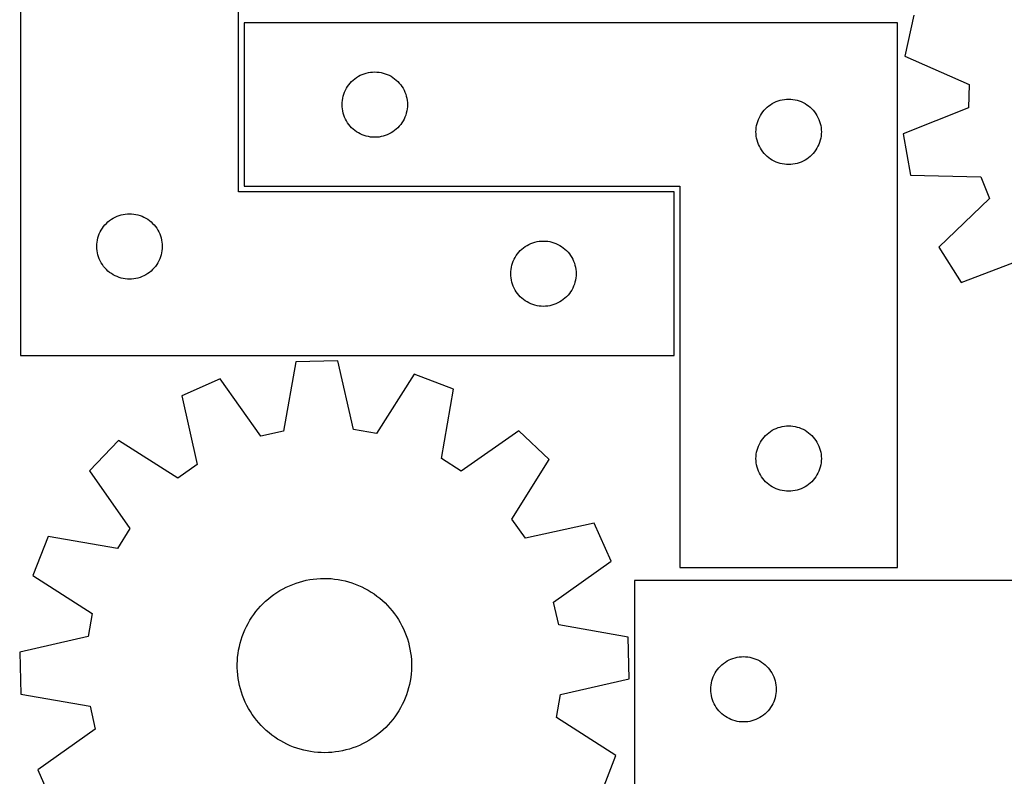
# Model space of a CAD drawing. Header units: millimetres. Extents: x 7 to 1243, y 7 to 1524.
# Tile 16 of 26: x 7 to 278, y 1168 to 1377. Entities that reach past the tile are written whole.
import ezdxf

# ---------------------------------------------------------------- set-up
doc = ezdxf.new("R2010")
doc.units = ezdxf.units.MM
doc.layers.add('CUT', color=7, linetype='CONTINUOUS', true_color=0x000000)

msp = doc.modelspace()

# ---------------------------------------------------------------- linework, layer by layer
at = {"layer": 'CUT'}
for p, q in [((6.766448, 1434.252961), (6.766448, 1284.252961)), ((66.766448, 1329.252961), (66.766448, 1434.252961)), ((252.783851, 1377.935891), (250.29985, 1366.670226)), ((248.309292, 1375.820103), (68.309292, 1375.820103)), ((68.309292, 1375.820103), (68.309292, 1330.820103)), ((248.309292, 1225.820103), (248.309292, 1375.820103)), ((250.29985, 1366.670226), (268.017216, 1358.82565)), ((99.809292, 1361.114332), (100.328693, 1361.391958)), ((100.328693, 1361.391958), (100.865141, 1361.635019)), ((100.865141, 1361.635019), (101.416336, 1361.842474)), ((101.416336, 1361.842474), (101.97992, 1362.013436)), ((101.97992, 1362.013436), (102.553479, 1362.147171)), ((102.553479, 1362.147171), (103.134556, 1362.243107)), ((103.134556, 1362.243107), (103.720663, 1362.300834)), ((103.720663, 1362.300834), (104.309292, 1362.320103)), ((104.309292, 1362.320103), (104.89792, 1362.300834)), ((104.89792, 1362.300834), (105.484027, 1362.243107)), ((105.484027, 1362.243107), (106.065105, 1362.147171)), ((106.065105, 1362.147171), (106.638663, 1362.013436)), ((106.638663, 1362.013436), (107.202247, 1361.842474)), ((107.202247, 1361.842474), (107.753443, 1361.635019)), ((107.753443, 1361.635019), (108.28989, 1361.391958)), ((108.28989, 1361.391958), (108.809292, 1361.114332)), ((96.826065, 1358.320235), (97.169112, 1358.798956)), ((97.169112, 1358.798956), (97.542733, 1359.254216)), ((97.542733, 1359.254216), (97.945331, 1359.684064)), ((97.945331, 1359.684064), (98.375179, 1360.086662)), ((98.375179, 1360.086662), (98.830439, 1360.460283)), ((98.830439, 1360.460283), (99.30916, 1360.80333)), ((99.30916, 1360.80333), (99.809292, 1361.114332)), ((108.809292, 1361.114332), (109.309424, 1360.80333)), ((109.309424, 1360.80333), (109.788144, 1360.460283)), ((109.788144, 1360.460283), (110.243404, 1360.086662)), ((110.243404, 1360.086662), (110.673253, 1359.684064)), ((110.673253, 1359.684064), (111.07585, 1359.254216)), ((111.07585, 1359.254216), (111.449472, 1358.798956)), ((111.449472, 1358.798956), (111.792518, 1358.320235)), ((268.017216, 1358.82565), (267.884315, 1352.397196)), ((95.615959, 1355.649475), (95.78692, 1356.213058)), ((95.78692, 1356.213058), (95.994376, 1356.764254)), ((95.994376, 1356.764254), (96.237437, 1357.300701)), ((96.237437, 1357.300701), (96.515063, 1357.820103)), ((96.515063, 1357.820103), (96.826065, 1358.320235)), ((111.792518, 1358.320235), (112.10352, 1357.820103)), ((112.10352, 1357.820103), (112.381146, 1357.300701)), ((112.381146, 1357.300701), (112.624207, 1356.764254)), ((112.624207, 1356.764254), (112.831663, 1356.213058)), ((112.831663, 1356.213058), (113.002624, 1355.649475)), ((95.309292, 1353.320103), (95.328561, 1353.908731)), ((95.328561, 1352.731475), (95.309292, 1353.320103)), ((95.328561, 1353.908731), (95.386288, 1354.494839)), ((95.386288, 1354.494839), (95.482224, 1355.075916)), ((95.482224, 1355.075916), (95.615959, 1355.649475)), ((113.002624, 1355.649475), (113.136359, 1355.075916)), ((113.136359, 1355.075916), (113.232295, 1354.494839)), ((113.232295, 1354.494839), (113.290022, 1353.908731)), ((113.290022, 1353.908731), (113.309292, 1353.320103)), ((113.309292, 1353.320103), (113.290022, 1352.731475)), ((212.830439, 1352.960283), (213.30916, 1353.30333)), ((213.30916, 1353.30333), (213.809292, 1353.614332)), ((213.809292, 1353.614332), (214.328693, 1353.891958)), ((214.328693, 1353.891958), (214.865141, 1354.135019)), ((214.865141, 1354.135019), (215.416336, 1354.342474)), ((215.416336, 1354.342474), (215.97992, 1354.513436)), ((215.97992, 1354.513436), (216.553479, 1354.647171)), ((216.553479, 1354.647171), (217.134556, 1354.743107)), ((217.134556, 1354.743107), (217.720663, 1354.800834)), ((217.720663, 1354.800834), (218.309292, 1354.820103)), ((218.309292, 1354.820103), (218.89792, 1354.800834)), ((218.89792, 1354.800834), (219.484027, 1354.743107)), ((219.484027, 1354.743107), (220.065105, 1354.647171)), ((220.065105, 1354.647171), (220.638663, 1354.513436)), ((220.638663, 1354.513436), (221.202247, 1354.342474)), ((221.202247, 1354.342474), (221.753443, 1354.135019)), ((221.753443, 1354.135019), (222.28989, 1353.891958)), ((222.28989, 1353.891958), (222.809292, 1353.614332)), ((222.809292, 1353.614332), (223.309424, 1353.30333)), ((223.309424, 1353.30333), (223.788144, 1352.960283)), ((95.386288, 1352.145368), (95.328561, 1352.731475)), ((95.482224, 1351.56429), (95.386288, 1352.145368)), ((95.615959, 1350.990732), (95.482224, 1351.56429)), ((95.78692, 1350.427148), (95.615959, 1350.990732)), ((113.002624, 1350.990732), (112.831663, 1350.427148)), ((113.136359, 1351.56429), (113.002624, 1350.990732)), ((113.232295, 1352.145368), (113.136359, 1351.56429)), ((113.290022, 1352.731475), (113.232295, 1352.145368)), ((210.515063, 1350.320103), (210.826065, 1350.820235)), ((210.826065, 1350.820235), (211.169112, 1351.298956)), ((211.169112, 1351.298956), (211.542733, 1351.754216)), ((211.542733, 1351.754216), (211.945331, 1352.184064)), ((211.945331, 1352.184064), (212.375179, 1352.586662)), ((212.375179, 1352.586662), (212.830439, 1352.960283)), ((223.788144, 1352.960283), (224.243404, 1352.586662)), ((224.243404, 1352.586662), (224.673253, 1352.184064)), ((224.673253, 1352.184064), (225.07585, 1351.754216)), ((225.07585, 1351.754216), (225.449472, 1351.298956)), ((225.449472, 1351.298956), (225.792518, 1350.820235)), ((225.792518, 1350.820235), (226.10352, 1350.320103)), ((267.884315, 1352.397196), (249.85787, 1345.291586)), ((95.994376, 1349.875952), (95.78692, 1350.427148)), ((96.237437, 1349.339505), (95.994376, 1349.875952)), ((96.515063, 1348.820103), (96.237437, 1349.339505)), ((96.826065, 1348.319971), (96.515063, 1348.820103)), ((97.169112, 1347.84125), (96.826065, 1348.319971)), ((97.542733, 1347.385991), (97.169112, 1347.84125)), ((111.449472, 1347.84125), (111.07585, 1347.385991)), ((111.792518, 1348.319971), (111.449472, 1347.84125)), ((112.10352, 1348.820103), (111.792518, 1348.319971)), ((112.381146, 1349.339505), (112.10352, 1348.820103)), ((112.624207, 1349.875952), (112.381146, 1349.339505)), ((112.831663, 1350.427148), (112.624207, 1349.875952)), ((209.482224, 1347.575916), (209.615959, 1348.149475)), ((209.615959, 1348.149475), (209.78692, 1348.713058)), ((209.78692, 1348.713058), (209.994376, 1349.264254)), ((209.994376, 1349.264254), (210.237437, 1349.800701)), ((210.237437, 1349.800701), (210.515063, 1350.320103)), ((226.10352, 1350.320103), (226.381146, 1349.800701)), ((226.381146, 1349.800701), (226.624207, 1349.264254)), ((226.624207, 1349.264254), (226.831663, 1348.713058)), ((226.831663, 1348.713058), (227.002624, 1348.149475)), ((227.002624, 1348.149475), (227.136359, 1347.575916)), ((97.945331, 1346.956142), (97.542733, 1347.385991)), ((98.375179, 1346.553545), (97.945331, 1346.956142)), ((98.830439, 1346.179923), (98.375179, 1346.553545)), ((99.30916, 1345.836877), (98.830439, 1346.179923)), ((99.809292, 1345.525875), (99.30916, 1345.836877)), ((100.328693, 1345.248249), (99.809292, 1345.525875)), ((100.865141, 1345.005187), (100.328693, 1345.248249)), ((108.28989, 1345.248249), (107.753443, 1345.005187)), ((108.809292, 1345.525875), (108.28989, 1345.248249)), ((109.309424, 1345.836877), (108.809292, 1345.525875)), ((109.788144, 1346.179923), (109.309424, 1345.836877)), ((110.243404, 1346.553545), (109.788144, 1346.179923)), ((110.673253, 1346.956142), (110.243404, 1346.553545)), ((111.07585, 1347.385991), (110.673253, 1346.956142)), ((209.309292, 1345.820103), (209.328561, 1346.408731)), ((209.328561, 1345.231475), (209.309292, 1345.820103)), ((209.328561, 1346.408731), (209.386288, 1346.994839)), ((209.386288, 1344.645368), (209.328561, 1345.231475)), ((209.386288, 1346.994839), (209.482224, 1347.575916)), ((227.136359, 1347.575916), (227.232295, 1346.994839)), ((227.232295, 1346.994839), (227.290022, 1346.408731)), ((227.290022, 1345.231475), (227.232295, 1344.645368)), ((227.290022, 1346.408731), (227.309292, 1345.820103)), ((227.309292, 1345.820103), (227.290022, 1345.231475)), ((249.85787, 1345.291586), (251.874136, 1333.932882)), ((101.416336, 1344.797732), (100.865141, 1345.005187)), ((101.97992, 1344.626771), (101.416336, 1344.797732)), ((102.553479, 1344.493036), (101.97992, 1344.626771)), ((103.134556, 1344.3971), (102.553479, 1344.493036)), ((103.720663, 1344.339373), (103.134556, 1344.3971)), ((104.309292, 1344.320103), (103.720663, 1344.339373)), ((104.89792, 1344.339373), (104.309292, 1344.320103)), ((105.484027, 1344.3971), (104.89792, 1344.339373)), ((106.065105, 1344.493036), (105.484027, 1344.3971)), ((106.638663, 1344.626771), (106.065105, 1344.493036)), ((107.202247, 1344.797732), (106.638663, 1344.626771)), ((107.753443, 1345.005187), (107.202247, 1344.797732)), ((209.482224, 1344.06429), (209.386288, 1344.645368)), ((209.615959, 1343.490732), (209.482224, 1344.06429)), ((209.78692, 1342.927148), (209.615959, 1343.490732)), ((209.994376, 1342.375952), (209.78692, 1342.927148)), ((210.237437, 1341.839505), (209.994376, 1342.375952)), ((226.624207, 1342.375952), (226.381146, 1341.839505)), ((226.831663, 1342.927148), (226.624207, 1342.375952)), ((227.002624, 1343.490732), (226.831663, 1342.927148)), ((227.136359, 1344.06429), (227.002624, 1343.490732)), ((227.232295, 1344.645368), (227.136359, 1344.06429)), ((210.515063, 1341.320103), (210.237437, 1341.839505)), ((210.826065, 1340.819971), (210.515063, 1341.320103)), ((211.169112, 1340.34125), (210.826065, 1340.819971)), ((211.542733, 1339.885991), (211.169112, 1340.34125)), ((211.945331, 1339.456142), (211.542733, 1339.885991)), ((225.07585, 1339.885991), (224.673253, 1339.456142)), ((225.449472, 1340.34125), (225.07585, 1339.885991)), ((225.792518, 1340.819971), (225.449472, 1340.34125)), ((226.10352, 1341.320103), (225.792518, 1340.819971)), ((226.381146, 1341.839505), (226.10352, 1341.320103)), ((212.375179, 1339.053545), (211.945331, 1339.456142)), ((212.830439, 1338.679923), (212.375179, 1339.053545)), ((213.30916, 1338.336877), (212.830439, 1338.679923)), ((213.809292, 1338.025875), (213.30916, 1338.336877)), ((214.328693, 1337.748249), (213.809292, 1338.025875)), ((214.865141, 1337.505187), (214.328693, 1337.748249)), ((215.416336, 1337.297732), (214.865141, 1337.505187)), ((215.97992, 1337.126771), (215.416336, 1337.297732)), ((216.553479, 1336.993036), (215.97992, 1337.126771)), ((217.134556, 1336.8971), (216.553479, 1336.993036)), ((220.065105, 1336.993036), (219.484027, 1336.8971)), ((220.638663, 1337.126771), (220.065105, 1336.993036)), ((221.202247, 1337.297732), (220.638663, 1337.126771)), ((221.753443, 1337.505187), (221.202247, 1337.297732)), ((222.28989, 1337.748249), (221.753443, 1337.505187)), ((222.809292, 1338.025875), (222.28989, 1337.748249)), ((223.309424, 1338.336877), (222.809292, 1338.025875)), ((223.788144, 1338.679923), (223.309424, 1338.336877)), ((224.243404, 1339.053545), (223.788144, 1338.679923)), ((224.673253, 1339.456142), (224.243404, 1339.053545)), ((217.720663, 1336.839373), (217.134556, 1336.8971)), ((218.309292, 1336.820103), (217.720663, 1336.839373)), ((218.89792, 1336.839373), (218.309292, 1336.820103)), ((219.484027, 1336.8971), (218.89792, 1336.839373)), ((251.874136, 1333.932882), (271.244836, 1333.465582)), ((271.244836, 1333.465582), (273.582114, 1327.475605)), ((186.766448, 1329.252961), (66.766448, 1329.252961)), ((68.309292, 1330.820103), (188.309292, 1330.820103)), ((186.766448, 1284.252961), (186.766448, 1329.252961)), ((188.309292, 1330.820103), (188.309292, 1225.820103)), ((273.582114, 1327.475605), (259.64705, 1314.012456)), ((30.402487, 1320.616922), (30.832336, 1321.019519)), ((30.832336, 1321.019519), (31.287595, 1321.393141)), ((31.287595, 1321.393141), (31.766316, 1321.736188)), ((31.766316, 1321.736188), (32.266448, 1322.04719)), ((32.266448, 1322.04719), (32.78585, 1322.324816)), ((32.78585, 1322.324816), (33.322297, 1322.567877)), ((33.322297, 1322.567877), (33.873493, 1322.775332)), ((33.873493, 1322.775332), (34.437077, 1322.946293)), ((34.437077, 1322.946293), (35.010635, 1323.080029)), ((35.010635, 1323.080029), (35.591712, 1323.175965)), ((35.591712, 1323.175965), (36.17782, 1323.233691)), ((36.17782, 1323.233691), (36.766448, 1323.252961)), ((36.766448, 1323.252961), (37.355076, 1323.233691)), ((37.355076, 1323.233691), (37.941184, 1323.175965)), ((37.941184, 1323.175965), (38.522261, 1323.080029)), ((38.522261, 1323.080029), (39.095819, 1322.946293)), ((39.095819, 1322.946293), (39.659403, 1322.775332)), ((39.659403, 1322.775332), (40.210599, 1322.567877)), ((40.210599, 1322.567877), (40.747046, 1322.324816)), ((40.747046, 1322.324816), (41.266448, 1322.04719)), ((41.266448, 1322.04719), (41.76658, 1321.736188)), ((41.76658, 1321.736188), (42.245301, 1321.393141)), ((42.245301, 1321.393141), (42.70056, 1321.019519)), ((42.70056, 1321.019519), (43.130409, 1320.616922)), ((28.451532, 1317.697112), (28.694593, 1318.233559)), ((28.694593, 1318.233559), (28.972219, 1318.752961)), ((28.972219, 1318.752961), (29.283222, 1319.253093)), ((29.283222, 1319.253093), (29.626268, 1319.731814)), ((29.626268, 1319.731814), (29.99989, 1320.187073)), ((29.99989, 1320.187073), (30.402487, 1320.616922)), ((43.130409, 1320.616922), (43.533006, 1320.187073)), ((43.533006, 1320.187073), (43.906628, 1319.731814)), ((43.906628, 1319.731814), (44.249675, 1319.253093)), ((44.249675, 1319.253093), (44.560677, 1318.752961)), ((44.560677, 1318.752961), (44.838303, 1318.233559)), ((44.838303, 1318.233559), (45.081364, 1317.697112)), ((27.785718, 1314.841589), (27.843444, 1315.427697)), ((27.843444, 1315.427697), (27.939381, 1316.008774)), ((27.939381, 1316.008774), (28.073116, 1316.582332)), ((28.073116, 1316.582332), (28.244077, 1317.145916)), ((28.244077, 1317.145916), (28.451532, 1317.697112)), ((45.081364, 1317.697112), (45.288819, 1317.145916)), ((45.288819, 1317.145916), (45.45978, 1316.582332)), ((45.45978, 1316.582332), (45.593516, 1316.008774)), ((45.593516, 1316.008774), (45.689452, 1315.427697)), ((45.689452, 1315.427697), (45.747178, 1314.841589)), ((147.322297, 1315.067877), (147.873493, 1315.275332)), ((147.873493, 1315.275332), (148.437077, 1315.446293)), ((148.437077, 1315.446293), (149.010635, 1315.580029)), ((149.010635, 1315.580029), (149.591712, 1315.675965)), ((149.591712, 1315.675965), (150.17782, 1315.733691)), ((150.17782, 1315.733691), (150.766448, 1315.752961)), ((150.766448, 1315.752961), (151.355076, 1315.733691)), ((151.355076, 1315.733691), (151.941184, 1315.675965)), ((151.941184, 1315.675965), (152.522261, 1315.580029)), ((152.522261, 1315.580029), (153.095819, 1315.446293)), ((153.095819, 1315.446293), (153.659403, 1315.275332)), ((153.659403, 1315.275332), (154.210599, 1315.067877)), ((27.766448, 1314.252961), (27.785718, 1314.841589)), ((27.785718, 1313.664333), (27.766448, 1314.252961)), ((27.843444, 1313.078225), (27.785718, 1313.664333)), ((27.939381, 1312.497148), (27.843444, 1313.078225)), ((45.689452, 1313.078225), (45.593516, 1312.497148)), ((45.747178, 1313.664333), (45.689452, 1313.078225)), ((45.747178, 1314.841589), (45.766448, 1314.252961)), ((45.766448, 1314.252961), (45.747178, 1313.664333)), ((143.626268, 1312.231814), (143.99989, 1312.687073)), ((143.99989, 1312.687073), (144.402487, 1313.116922)), ((144.402487, 1313.116922), (144.832336, 1313.519519)), ((144.832336, 1313.519519), (145.287595, 1313.893141)), ((145.287595, 1313.893141), (145.766316, 1314.236188)), ((145.766316, 1314.236188), (146.266448, 1314.54719)), ((146.266448, 1314.54719), (146.78585, 1314.824816)), ((146.78585, 1314.824816), (147.322297, 1315.067877)), ((154.210599, 1315.067877), (154.747046, 1314.824816)), ((154.747046, 1314.824816), (155.266448, 1314.54719)), ((155.266448, 1314.54719), (155.76658, 1314.236188)), ((155.76658, 1314.236188), (156.245301, 1313.893141)), ((156.245301, 1313.893141), (156.70056, 1313.519519)), ((156.70056, 1313.519519), (157.130409, 1313.116922)), ((157.130409, 1313.116922), (157.533006, 1312.687073)), ((157.533006, 1312.687073), (157.906628, 1312.231814)), ((259.64705, 1314.012456), (265.856625, 1304.289974)), ((28.073116, 1311.92359), (27.939381, 1312.497148)), ((28.244077, 1311.360006), (28.073116, 1311.92359)), ((28.451532, 1310.80881), (28.244077, 1311.360006)), ((28.694593, 1310.272363), (28.451532, 1310.80881)), ((28.972219, 1309.752961), (28.694593, 1310.272363)), ((44.838303, 1310.272363), (44.560677, 1309.752961)), ((45.081364, 1310.80881), (44.838303, 1310.272363)), ((45.288819, 1311.360006), (45.081364, 1310.80881)), ((45.45978, 1311.92359), (45.288819, 1311.360006)), ((45.593516, 1312.497148), (45.45978, 1311.92359)), ((142.244077, 1309.645916), (142.451532, 1310.197112)), ((142.451532, 1310.197112), (142.694593, 1310.733559)), ((142.694593, 1310.733559), (142.972219, 1311.252961)), ((142.972219, 1311.252961), (143.283222, 1311.753093)), ((143.283222, 1311.753093), (143.626268, 1312.231814)), ((157.906628, 1312.231814), (158.249675, 1311.753093)), ((158.249675, 1311.753093), (158.560677, 1311.252961)), ((158.560677, 1311.252961), (158.838303, 1310.733559)), ((158.838303, 1310.733559), (159.081364, 1310.197112)), ((159.081364, 1310.197112), (159.288819, 1309.645916)), ((265.856625, 1304.289974), (283.931647, 1311.271091)), ((29.283222, 1309.252829), (28.972219, 1309.752961)), ((29.626268, 1308.774108), (29.283222, 1309.252829)), ((29.99989, 1308.318849), (29.626268, 1308.774108)), ((30.402487, 1307.889), (29.99989, 1308.318849)), ((30.832336, 1307.486403), (30.402487, 1307.889)), ((31.287595, 1307.112781), (30.832336, 1307.486403)), ((31.766316, 1306.769735), (31.287595, 1307.112781)), ((42.245301, 1307.112781), (41.76658, 1306.769735)), ((42.70056, 1307.486403), (42.245301, 1307.112781)), ((43.130409, 1307.889), (42.70056, 1307.486403)), ((43.533006, 1308.318849), (43.130409, 1307.889)), ((43.906628, 1308.774108), (43.533006, 1308.318849)), ((44.249675, 1309.252829), (43.906628, 1308.774108)), ((44.560677, 1309.752961), (44.249675, 1309.252829)), ((141.766448, 1306.752961), (141.785718, 1307.341589)), ((141.785718, 1307.341589), (141.843444, 1307.927697)), ((141.843444, 1307.927697), (141.939381, 1308.508774)), ((141.939381, 1308.508774), (142.073116, 1309.082332)), ((142.073116, 1309.082332), (142.244077, 1309.645916)), ((159.288819, 1309.645916), (159.45978, 1309.082332)), ((159.45978, 1309.082332), (159.593516, 1308.508774)), ((159.593516, 1308.508774), (159.689452, 1307.927697)), ((159.689452, 1307.927697), (159.747178, 1307.341589)), ((159.747178, 1307.341589), (159.766448, 1306.752961)), ((32.266448, 1306.458732), (31.766316, 1306.769735)), ((32.78585, 1306.181106), (32.266448, 1306.458732)), ((33.322297, 1305.938045), (32.78585, 1306.181106)), ((33.873493, 1305.73059), (33.322297, 1305.938045)), ((34.437077, 1305.559629), (33.873493, 1305.73059)), ((35.010635, 1305.425894), (34.437077, 1305.559629)), ((35.591712, 1305.329957), (35.010635, 1305.425894)), ((36.17782, 1305.272231), (35.591712, 1305.329957)), ((36.766448, 1305.252961), (36.17782, 1305.272231)), ((37.355076, 1305.272231), (36.766448, 1305.252961)), ((37.941184, 1305.329957), (37.355076, 1305.272231)), ((38.522261, 1305.425894), (37.941184, 1305.329957)), ((39.095819, 1305.559629), (38.522261, 1305.425894)), ((39.659403, 1305.73059), (39.095819, 1305.559629)), ((40.210599, 1305.938045), (39.659403, 1305.73059)), ((40.747046, 1306.181106), (40.210599, 1305.938045)), ((41.266448, 1306.458732), (40.747046, 1306.181106)), ((41.76658, 1306.769735), (41.266448, 1306.458732)), ((141.785718, 1306.164333), (141.766448, 1306.752961)), ((141.843444, 1305.578225), (141.785718, 1306.164333)), ((141.939381, 1304.997148), (141.843444, 1305.578225)), ((142.073116, 1304.42359), (141.939381, 1304.997148)), ((142.244077, 1303.860006), (142.073116, 1304.42359)), ((159.45978, 1304.42359), (159.288819, 1303.860006)), ((159.593516, 1304.997148), (159.45978, 1304.42359)), ((159.689452, 1305.578225), (159.593516, 1304.997148)), ((159.747178, 1306.164333), (159.689452, 1305.578225)), ((159.766448, 1306.752961), (159.747178, 1306.164333)), ((142.451532, 1303.30881), (142.244077, 1303.860006)), ((142.694593, 1302.772363), (142.451532, 1303.30881)), ((142.972219, 1302.252961), (142.694593, 1302.772363)), ((143.283222, 1301.752829), (142.972219, 1302.252961)), ((143.626268, 1301.274108), (143.283222, 1301.752829)), ((158.249675, 1301.752829), (157.906628, 1301.274108)), ((158.560677, 1302.252961), (158.249675, 1301.752829)), ((158.838303, 1302.772363), (158.560677, 1302.252961)), ((159.081364, 1303.30881), (158.838303, 1302.772363)), ((159.288819, 1303.860006), (159.081364, 1303.30881)), ((143.99989, 1300.818849), (143.626268, 1301.274108)), ((144.402487, 1300.389), (143.99989, 1300.818849)), ((144.832336, 1299.986403), (144.402487, 1300.389)), ((145.287595, 1299.612781), (144.832336, 1299.986403)), ((145.766316, 1299.269735), (145.287595, 1299.612781)), ((146.266448, 1298.958732), (145.766316, 1299.269735)), ((155.76658, 1299.269735), (155.266448, 1298.958732)), ((156.245301, 1299.612781), (155.76658, 1299.269735)), ((156.70056, 1299.986403), (156.245301, 1299.612781)), ((157.130409, 1300.389), (156.70056, 1299.986403)), ((157.533006, 1300.818849), (157.130409, 1300.389)), ((157.906628, 1301.274108), (157.533006, 1300.818849)), ((146.78585, 1298.681106), (146.266448, 1298.958732)), ((147.322297, 1298.438045), (146.78585, 1298.681106)), ((147.873493, 1298.23059), (147.322297, 1298.438045)), ((148.437077, 1298.059629), (147.873493, 1298.23059)), ((149.010635, 1297.925894), (148.437077, 1298.059629)), ((149.591712, 1297.829957), (149.010635, 1297.925894)), ((150.17782, 1297.772231), (149.591712, 1297.829957)), ((150.766448, 1297.752961), (150.17782, 1297.772231)), ((151.355076, 1297.772231), (150.766448, 1297.752961)), ((151.941184, 1297.829957), (151.355076, 1297.772231)), ((152.522261, 1297.925894), (151.941184, 1297.829957)), ((153.095819, 1298.059629), (152.522261, 1297.925894)), ((153.659403, 1298.23059), (153.095819, 1298.059629)), ((154.210599, 1298.438045), (153.659403, 1298.23059)), ((154.747046, 1298.681106), (154.210599, 1298.438045)), ((155.266448, 1298.958732), (154.747046, 1298.681106)), ((6.766448, 1284.252961), (186.766448, 1284.252961)), ((94.123474, 1282.737601), (82.590755, 1282.451453)), ((98.438991, 1263.847955), (94.123474, 1282.737601)), ((82.590755, 1282.451453), (79.217346, 1263.37103)), ((61.728347, 1277.760877), (51.183008, 1273.08313)), ((72.944119, 1261.960597), (61.728347, 1277.760877)), ((115.192832, 1279.08743), (104.774446, 1262.750366)), ((125.957178, 1274.938416), (115.192832, 1279.08743)), ((122.715442, 1255.835182), (125.957178, 1274.938416)), ((51.183008, 1273.08313), (55.368146, 1254.164171)), ((104.774446, 1262.750366), (98.438991, 1263.847955)), ((213.809292, 1263.614332), (214.328693, 1263.891958)), ((214.328693, 1263.891958), (214.865141, 1264.135019)), ((214.865141, 1264.135019), (215.416336, 1264.342474)), ((215.416336, 1264.342474), (215.97992, 1264.513436)), ((215.97992, 1264.513436), (216.553479, 1264.647171)), ((216.553479, 1264.647171), (217.134556, 1264.743107)), ((217.134556, 1264.743107), (217.720663, 1264.800834)), ((217.720663, 1264.800834), (218.309292, 1264.820103)), ((218.309292, 1264.820103), (218.89792, 1264.800834)), ((218.89792, 1264.800834), (219.484027, 1264.743107)), ((219.484027, 1264.743107), (220.065105, 1264.647171)), ((220.065105, 1264.647171), (220.638663, 1264.513436)), ((220.638663, 1264.513436), (221.202247, 1264.342474)), ((221.202247, 1264.342474), (221.753443, 1264.135019)), ((221.753443, 1264.135019), (222.28989, 1263.891958)), ((222.28989, 1263.891958), (222.809292, 1263.614332)), ((79.217346, 1263.37103), (72.944119, 1261.960597)), ((144.025867, 1263.503203), (128.14861, 1252.396668)), ((152.383067, 1255.550677), (144.025867, 1263.503203)), ((210.826065, 1260.820235), (211.169112, 1261.298956)), ((211.169112, 1261.298956), (211.542733, 1261.754216)), ((211.542733, 1261.754216), (211.945331, 1262.184064)), ((211.945331, 1262.184064), (212.375179, 1262.586662)), ((212.375179, 1262.586662), (212.830439, 1262.960283)), ((212.830439, 1262.960283), (213.30916, 1263.30333)), ((213.30916, 1263.30333), (213.809292, 1263.614332)), ((222.809292, 1263.614332), (223.309424, 1263.30333)), ((223.309424, 1263.30333), (223.788144, 1262.960283)), ((223.788144, 1262.960283), (224.243404, 1262.586662)), ((224.243404, 1262.586662), (224.673253, 1262.184064)), ((224.673253, 1262.184064), (225.07585, 1261.754216)), ((225.07585, 1261.754216), (225.449472, 1261.298956)), ((225.449472, 1261.298956), (225.792518, 1260.820235)), ((33.703662, 1260.765905), (25.751136, 1252.408705)), ((50.11219, 1250.46044), (33.703662, 1260.765905)), ((209.615959, 1258.149475), (209.78692, 1258.713058)), ((209.78692, 1258.713058), (209.994376, 1259.264254)), ((209.994376, 1259.264254), (210.237437, 1259.800701)), ((210.237437, 1259.800701), (210.515063, 1260.320103)), ((210.515063, 1260.320103), (210.826065, 1260.820235)), ((225.792518, 1260.820235), (226.10352, 1260.320103)), ((226.10352, 1260.320103), (226.381146, 1259.800701)), ((226.381146, 1259.800701), (226.624207, 1259.264254)), ((226.624207, 1259.264254), (226.831663, 1258.713058)), ((226.831663, 1258.713058), (227.002624, 1258.149475)), ((128.14861, 1252.396668), (122.715442, 1255.835182)), ((209.309292, 1255.820103), (209.328561, 1256.408731)), ((209.328561, 1255.231475), (209.309292, 1255.820103)), ((209.328561, 1256.408731), (209.386288, 1256.994839)), ((209.386288, 1256.994839), (209.482224, 1257.575916)), ((209.482224, 1257.575916), (209.615959, 1258.149475)), ((227.002624, 1258.149475), (227.136359, 1257.575916)), ((227.136359, 1257.575916), (227.232295, 1256.994839)), ((227.232295, 1256.994839), (227.290022, 1256.408731)), ((227.290022, 1256.408731), (227.309292, 1255.820103)), ((227.309292, 1255.820103), (227.290022, 1255.231475)), ((55.368146, 1254.164171), (50.11219, 1250.46044)), ((142.077602, 1239.142149), (152.383067, 1255.550677)), ((209.386288, 1254.645368), (209.328561, 1255.231475)), ((209.482224, 1254.06429), (209.386288, 1254.645368)), ((209.615959, 1253.490732), (209.482224, 1254.06429)), ((209.78692, 1252.927148), (209.615959, 1253.490732)), ((209.994376, 1252.375952), (209.78692, 1252.927148)), ((226.831663, 1252.927148), (226.624207, 1252.375952)), ((227.002624, 1253.490732), (226.831663, 1252.927148)), ((227.136359, 1254.06429), (227.002624, 1253.490732)), ((227.232295, 1254.645368), (227.136359, 1254.06429)), ((227.290022, 1255.231475), (227.232295, 1254.645368)), ((25.751136, 1252.408705), (36.857671, 1236.531447)), ((210.237437, 1251.839505), (209.994376, 1252.375952)), ((210.515063, 1251.320103), (210.237437, 1251.839505)), ((210.826065, 1250.819971), (210.515063, 1251.320103)), ((211.169112, 1250.34125), (210.826065, 1250.819971)), ((211.542733, 1249.885991), (211.169112, 1250.34125)), ((225.449472, 1250.34125), (225.07585, 1249.885991)), ((225.792518, 1250.819971), (225.449472, 1250.34125)), ((226.10352, 1251.320103), (225.792518, 1250.819971)), ((226.381146, 1251.839505), (226.10352, 1251.320103)), ((226.624207, 1252.375952), (226.381146, 1251.839505)), ((211.945331, 1249.456142), (211.542733, 1249.885991)), ((212.375179, 1249.053545), (211.945331, 1249.456142)), ((212.830439, 1248.679923), (212.375179, 1249.053545)), ((213.30916, 1248.336877), (212.830439, 1248.679923)), ((213.809292, 1248.025875), (213.30916, 1248.336877)), ((214.328693, 1247.748249), (213.809292, 1248.025875)), ((214.865141, 1247.505187), (214.328693, 1247.748249)), ((215.416336, 1247.297732), (214.865141, 1247.505187)), ((221.753443, 1247.505187), (221.202247, 1247.297732)), ((222.28989, 1247.748249), (221.753443, 1247.505187)), ((222.809292, 1248.025875), (222.28989, 1247.748249)), ((223.309424, 1248.336877), (222.809292, 1248.025875)), ((223.788144, 1248.679923), (223.309424, 1248.336877)), ((224.243404, 1249.053545), (223.788144, 1248.679923)), ((224.673253, 1249.456142), (224.243404, 1249.053545)), ((225.07585, 1249.885991), (224.673253, 1249.456142)), ((215.97992, 1247.126771), (215.416336, 1247.297732)), ((216.553479, 1246.993036), (215.97992, 1247.126771)), ((217.134556, 1246.8971), (216.553479, 1246.993036)), ((217.720663, 1246.839373), (217.134556, 1246.8971)), ((218.309292, 1246.820103), (217.720663, 1246.839373)), ((218.89792, 1246.839373), (218.309292, 1246.820103)), ((219.484027, 1246.8971), (218.89792, 1246.839373)), ((220.065105, 1246.993036), (219.484027, 1246.8971)), ((220.638663, 1247.126771), (220.065105, 1246.993036)), ((221.202247, 1247.297732), (220.638663, 1247.126771)), ((145.781333, 1233.886193), (142.077602, 1239.142149)), ((164.700293, 1238.071331), (145.781333, 1233.886193)), ((169.378039, 1227.525992), (164.700293, 1238.071331)), ((14.315923, 1234.340016), (10.166909, 1223.575669)), ((33.419157, 1231.09828), (14.315923, 1234.340016)), ((36.857671, 1236.531447), (33.419157, 1231.09828)), ((153.577759, 1216.310219), (169.378039, 1227.525992)), ((188.309292, 1225.820103), (248.309292, 1225.820103)), ((10.166909, 1223.575669), (26.503973, 1213.157283)), ((79.042528, 1219.941904), (79.9136, 1220.389039)), ((79.9136, 1220.389039), (80.802184, 1220.800271)), ((80.802184, 1220.800271), (81.706803, 1221.174918)), ((81.706803, 1221.174918), (82.62595, 1221.512354)), ((82.62595, 1221.512354), (83.558096, 1221.812019)), ((83.558096, 1221.812019), (84.501689, 1222.073414)), ((84.501689, 1222.073414), (85.455159, 1222.296103)), ((85.455159, 1222.296103), (86.416919, 1222.479717)), ((86.416919, 1222.479717), (87.385367, 1222.623948)), ((87.385367, 1222.623948), (88.358893, 1222.728558)), ((88.358893, 1222.728558), (89.335875, 1222.793372)), ((89.335875, 1222.793372), (90.314688, 1222.818283)), ((90.314688, 1222.818283), (91.293702, 1222.803248)), ((91.293702, 1222.803248), (92.271289, 1222.748294)), ((92.271289, 1222.748294), (93.24582, 1222.65351)), ((93.24582, 1222.65351), (94.215674, 1222.519056)), ((94.215674, 1222.519056), (95.179237, 1222.345155)), ((95.179237, 1222.345155), (96.134905, 1222.132096)), ((96.134905, 1222.132096), (97.081087, 1221.880234)), ((97.081087, 1221.880234), (98.016209, 1221.589988)), ((98.016209, 1221.589988), (98.938713, 1221.261842)), ((98.938713, 1221.261842), (99.847066, 1220.896341)), ((99.847066, 1220.896341), (100.739754, 1220.494093)), ((100.739754, 1220.494093), (101.615292, 1220.055769)), ((175.866539, 1222.278836), (175.866539, 1042.278836)), ((325.866539, 1222.278836), (175.866539, 1222.278836)), ((74.999456, 1217.19577), (75.761881, 1217.810101)), ((75.761881, 1217.810101), (76.548729, 1218.392822)), ((76.548729, 1218.392822), (77.358692, 1218.942965)), ((77.358692, 1218.942965), (78.190419, 1219.459612)), ((78.190419, 1219.459612), (79.042528, 1219.941904)), ((101.615292, 1220.055769), (102.472223, 1219.582098)), ((102.472223, 1219.582098), (103.309121, 1219.073868)), ((103.309121, 1219.073868), (104.124592, 1218.531925)), ((104.124592, 1218.531925), (104.917279, 1217.957171)), ((104.917279, 1217.957171), (105.685863, 1217.350563)), ((72.218712, 1214.443553), (72.871193, 1215.173597)), ((72.871193, 1215.173597), (73.552908, 1215.87642)), ((73.552908, 1215.87642), (74.262722, 1216.550851)), ((74.262722, 1216.550851), (74.999456, 1217.19577)), ((105.685863, 1217.350563), (106.429065, 1216.71311)), ((106.429065, 1216.71311), (107.145648, 1216.045873)), ((107.145648, 1216.045873), (107.834418, 1215.349964)), ((107.834418, 1215.349964), (108.49423, 1214.626539)), ((154.988193, 1210.036993), (153.577759, 1216.310219)), ((26.503973, 1213.157283), (25.406384, 1206.821829)), ((70.447284, 1212.102458), (71.005748, 1212.906704)), ((71.005748, 1212.906704), (71.596552, 1213.687502)), ((71.596552, 1213.687502), (72.218712, 1214.443553)), ((108.49423, 1214.626539), (109.123986, 1213.876804)), ((109.123986, 1213.876804), (109.722637, 1213.102006)), ((109.722637, 1213.102006), (110.289187, 1212.303434)), ((110.289187, 1212.303434), (110.822693, 1211.482419)), ((68.554569, 1208.678299), (68.974942, 1209.562596)), ((68.974942, 1209.562596), (69.431035, 1210.429011)), ((69.431035, 1210.429011), (69.922088, 1211.276102)), ((69.922088, 1211.276102), (70.447284, 1212.102458)), ((110.822693, 1211.482419), (111.322266, 1210.640325)), ((111.322266, 1210.640325), (111.787076, 1209.778556)), ((111.787076, 1209.778556), (112.216349, 1208.898544)), ((174.068615, 1206.663584), (154.988193, 1210.036993)), ((25.406384, 1206.821829), (6.516738, 1202.506311)), ((67.514459, 1205.932966), (67.823719, 1206.861972)), ((67.823719, 1206.861972), (68.170615, 1207.777591)), ((68.170615, 1207.777591), (68.554569, 1208.678299)), ((112.216349, 1208.898544), (112.609371, 1208.001756)), ((112.609371, 1208.001756), (112.965486, 1207.089683)), ((112.965486, 1207.089683), (113.284103, 1206.163844)), ((67.010839, 1204.040995), (67.243348, 1204.992118)), ((67.243348, 1204.992118), (67.514459, 1205.932966)), ((113.284103, 1206.163844), (113.564692, 1205.225779)), ((113.564692, 1205.225779), (113.806784, 1204.27705)), ((113.806784, 1204.27705), (114.009977, 1203.319236)), ((174.354763, 1195.130865), (174.068615, 1206.663584)), ((6.516738, 1202.506311), (6.802886, 1190.973593)), ((66.548467, 1201.141875), (66.663109, 1202.11427)), ((66.663109, 1202.11427), (66.817319, 1203.08118)), ((66.817319, 1203.08118), (67.010839, 1204.040995)), ((114.009977, 1203.319236), (114.173934, 1202.353932)), ((114.173934, 1202.353932), (114.298381, 1201.382743)), ((114.298381, 1201.382743), (114.38311, 1200.407286)), ((66.43858, 1199.187109), (66.473582, 1200.165613)), ((66.443519, 1198.207992), (66.43858, 1199.187109)), ((66.473582, 1200.165613), (66.548467, 1201.141875)), ((114.38311, 1200.407286), (114.427982, 1199.429185)), ((114.427982, 1199.429185), (114.432921, 1198.450067)), ((199.099981, 1198.212948), (199.502578, 1198.642797)), ((199.502578, 1198.642797), (199.932427, 1199.045394)), ((199.932427, 1199.045394), (200.387687, 1199.419016)), ((200.387687, 1199.419016), (200.866407, 1199.762062)), ((200.866407, 1199.762062), (201.366539, 1200.073065)), ((201.366539, 1200.073065), (201.885941, 1200.350691)), ((201.885941, 1200.350691), (202.422389, 1200.593752)), ((202.422389, 1200.593752), (202.973584, 1200.801207)), ((202.973584, 1200.801207), (203.537168, 1200.972168)), ((203.537168, 1200.972168), (204.110727, 1201.105903)), ((204.110727, 1201.105903), (204.691804, 1201.20184)), ((204.691804, 1201.20184), (205.277911, 1201.259566)), ((205.277911, 1201.259566), (205.866539, 1201.278836)), ((205.866539, 1201.278836), (206.455168, 1201.259566)), ((206.455168, 1201.259566), (207.041275, 1201.20184)), ((207.041275, 1201.20184), (207.622352, 1201.105903)), ((207.622352, 1201.105903), (208.195911, 1200.972168)), ((208.195911, 1200.972168), (208.759495, 1200.801207)), ((208.759495, 1200.801207), (209.31069, 1200.593752)), ((209.31069, 1200.593752), (209.847138, 1200.350691)), ((209.847138, 1200.350691), (210.366539, 1200.073065)), ((210.366539, 1200.073065), (210.866672, 1199.762062)), ((210.866672, 1199.762062), (211.345392, 1199.419016)), ((211.345392, 1199.419016), (211.800652, 1199.045394)), ((211.800652, 1199.045394), (212.2305, 1198.642797)), ((212.2305, 1198.642797), (212.633098, 1198.212948)), ((66.488391, 1197.229891), (66.443519, 1198.207992)), ((66.573121, 1196.254434), (66.488391, 1197.229891)), ((66.697567, 1195.283245), (66.573121, 1196.254434)), ((114.323035, 1196.495301), (114.208392, 1195.522906)), ((114.397919, 1197.471563), (114.323035, 1196.495301)), ((114.432921, 1198.450067), (114.397919, 1197.471563)), ((197.551624, 1195.722987), (197.794685, 1196.259434)), ((197.794685, 1196.259434), (198.072311, 1196.778836)), ((198.072311, 1196.778836), (198.383313, 1197.278968)), ((198.383313, 1197.278968), (198.726359, 1197.757689)), ((198.726359, 1197.757689), (199.099981, 1198.212948)), ((212.633098, 1198.212948), (213.00672, 1197.757689)), ((213.00672, 1197.757689), (213.349766, 1197.278968)), ((213.349766, 1197.278968), (213.660768, 1196.778836)), ((213.660768, 1196.778836), (213.938394, 1196.259434)), ((213.938394, 1196.259434), (214.181455, 1195.722987)), ((66.861524, 1194.31794), (66.697567, 1195.283245)), ((67.064717, 1193.360126), (66.861524, 1194.31794)), ((67.30681, 1192.411397), (67.064717, 1193.360126)), ((113.860662, 1193.596181), (113.628153, 1192.645058)), ((114.054182, 1194.555996), (113.860662, 1193.596181)), ((114.208392, 1195.522906), (114.054182, 1194.555996)), ((155.465117, 1190.815348), (174.354763, 1195.130865)), ((196.885809, 1192.867464), (196.943536, 1193.453572)), ((196.943536, 1193.453572), (197.039472, 1194.034649)), ((197.039472, 1194.034649), (197.173207, 1194.608207)), ((197.173207, 1194.608207), (197.344168, 1195.171791)), ((197.344168, 1195.171791), (197.551624, 1195.722987)), ((214.181455, 1195.722987), (214.388911, 1195.171791)), ((214.388911, 1195.171791), (214.559872, 1194.608207)), ((214.559872, 1194.608207), (214.693607, 1194.034649)), ((214.693607, 1194.034649), (214.789543, 1193.453572)), ((214.789543, 1193.453572), (214.84727, 1192.867464)), ((6.802886, 1190.973593), (25.883309, 1187.600183)), ((67.587398, 1191.473333), (67.30681, 1192.411397)), ((67.906015, 1190.547493), (67.587398, 1191.473333)), ((68.262131, 1189.63542), (67.906015, 1190.547493)), ((113.047782, 1190.775204), (112.700886, 1189.859585)), ((113.357043, 1191.704211), (113.047782, 1190.775204)), ((113.628153, 1192.645058), (113.357043, 1191.704211)), ((154.367529, 1184.479893), (155.465117, 1190.815348)), ((196.866539, 1192.278836), (196.885809, 1192.867464)), ((196.885809, 1191.690208), (196.866539, 1192.278836)), ((196.943536, 1191.1041), (196.885809, 1191.690208)), ((197.039472, 1190.523023), (196.943536, 1191.1041)), ((197.173207, 1189.949464), (197.039472, 1190.523023)), ((214.693607, 1190.523023), (214.559872, 1189.949464)), ((214.789543, 1191.1041), (214.693607, 1190.523023)), ((214.84727, 1191.690208), (214.789543, 1191.1041)), ((214.84727, 1192.867464), (214.866539, 1192.278836)), ((214.866539, 1192.278836), (214.84727, 1191.690208)), ((68.655152, 1188.738632), (68.262131, 1189.63542)), ((69.084425, 1187.858621), (68.655152, 1188.738632)), ((69.549235, 1186.996851), (69.084425, 1187.858621)), ((111.896559, 1188.07458), (111.440466, 1187.208165)), ((112.316932, 1188.958877), (111.896559, 1188.07458)), ((112.700886, 1189.859585), (112.316932, 1188.958877)), ((197.344168, 1189.385881), (197.173207, 1189.949464)), ((197.551624, 1188.834685), (197.344168, 1189.385881)), ((197.794685, 1188.298238), (197.551624, 1188.834685)), ((198.072311, 1187.778836), (197.794685, 1188.298238)), ((213.938394, 1188.298238), (213.660768, 1187.778836)), ((214.181455, 1188.834685), (213.938394, 1188.298238)), ((214.388911, 1189.385881), (214.181455, 1188.834685)), ((214.559872, 1189.949464), (214.388911, 1189.385881)), ((25.883309, 1187.600183), (27.293742, 1181.326957)), ((70.048809, 1186.154758), (69.549235, 1186.996851)), ((70.582314, 1185.333742), (70.048809, 1186.154758)), ((71.148864, 1184.535171), (70.582314, 1185.333742)), ((110.424218, 1185.534719), (109.865753, 1184.730472)), ((110.949414, 1186.361075), (110.424218, 1185.534719)), ((111.440466, 1187.208165), (110.949414, 1186.361075)), ((198.383313, 1187.278704), (198.072311, 1187.778836)), ((198.726359, 1186.799983), (198.383313, 1187.278704)), ((199.099981, 1186.344724), (198.726359, 1186.799983)), ((199.502578, 1185.914875), (199.099981, 1186.344724)), ((199.932427, 1185.512278), (199.502578, 1185.914875)), ((200.387687, 1185.138656), (199.932427, 1185.512278)), ((200.866407, 1184.795609), (200.387687, 1185.138656)), ((211.345392, 1185.138656), (210.866672, 1184.795609)), ((211.800652, 1185.512278), (211.345392, 1185.138656)), ((212.2305, 1185.914875), (211.800652, 1185.512278)), ((212.633098, 1186.344724), (212.2305, 1185.914875)), ((213.00672, 1186.799983), (212.633098, 1186.344724)), ((213.349766, 1187.278704), (213.00672, 1186.799983)), ((213.660768, 1187.778836), (213.349766, 1187.278704)), ((71.747515, 1183.760373), (71.148864, 1184.535171)), ((72.377271, 1183.010637), (71.747515, 1183.760373)), ((73.037083, 1182.287213), (72.377271, 1183.010637)), ((108.000309, 1182.46358), (107.318594, 1181.760757)), ((108.652789, 1183.193624), (108.000309, 1182.46358)), ((109.274949, 1183.949674), (108.652789, 1183.193624)), ((109.865753, 1184.730472), (109.274949, 1183.949674)), ((170.704592, 1174.061507), (154.367529, 1184.479893)), ((201.366539, 1184.484607), (200.866407, 1184.795609)), ((201.885941, 1184.206981), (201.366539, 1184.484607)), ((202.422389, 1183.96392), (201.885941, 1184.206981)), ((202.973584, 1183.756465), (202.422389, 1183.96392)), ((203.537168, 1183.585503), (202.973584, 1183.756465)), ((204.110727, 1183.451768), (203.537168, 1183.585503)), ((204.691804, 1183.355832), (204.110727, 1183.451768)), ((205.277911, 1183.298106), (204.691804, 1183.355832)), ((205.866539, 1183.278836), (205.277911, 1183.298106)), ((206.455168, 1183.298106), (205.866539, 1183.278836)), ((207.041275, 1183.355832), (206.455168, 1183.298106)), ((207.622352, 1183.451768), (207.041275, 1183.355832)), ((208.195911, 1183.585503), (207.622352, 1183.451768)), ((208.759495, 1183.756465), (208.195911, 1183.585503)), ((209.31069, 1183.96392), (208.759495, 1183.756465)), ((209.847138, 1184.206981), (209.31069, 1183.96392)), ((210.366539, 1184.484607), (209.847138, 1184.206981)), ((210.866672, 1184.795609), (210.366539, 1184.484607)), ((27.293742, 1181.326957), (11.493462, 1170.111184)), ((73.725854, 1181.591303), (73.037083, 1182.287213)), ((74.442436, 1180.924067), (73.725854, 1181.591303)), ((75.185638, 1180.286614), (74.442436, 1180.924067)), ((75.954222, 1179.680006), (75.185638, 1180.286614)), ((76.74691, 1179.105252), (75.954222, 1179.680006)), ((105.10962, 1179.827076), (104.322772, 1179.244354)), ((105.872046, 1180.441407), (105.10962, 1179.827076)), ((106.608779, 1181.086325), (105.872046, 1180.441407)), ((107.318594, 1181.760757), (106.608779, 1181.086325)), ((77.562381, 1178.563309), (76.74691, 1179.105252)), ((78.399278, 1178.055079), (77.562381, 1178.563309)), ((79.256209, 1177.581407), (78.399278, 1178.055079)), ((80.131747, 1177.143083), (79.256209, 1177.581407)), ((81.024436, 1176.740836), (80.131747, 1177.143083)), ((100.957902, 1177.248138), (100.069317, 1176.836905)), ((101.828973, 1177.695272), (100.957902, 1177.248138)), ((102.681082, 1178.177565), (101.828973, 1177.695272)), ((103.51281, 1178.694212), (102.681082, 1178.177565)), ((104.322772, 1179.244354), (103.51281, 1178.694212)), ((81.932788, 1176.375335), (81.024436, 1176.740836)), ((82.855293, 1176.047188), (81.932788, 1176.375335)), ((83.790414, 1175.756943), (82.855293, 1176.047188)), ((84.736597, 1175.505081), (83.790414, 1175.756943)), ((85.692264, 1175.292022), (84.736597, 1175.505081)), ((86.655827, 1175.11812), (85.692264, 1175.292022)), ((87.625682, 1174.983666), (86.655827, 1175.11812)), ((88.600213, 1174.888883), (87.625682, 1174.983666)), ((89.577799, 1174.833928), (88.600213, 1174.888883)), ((90.556814, 1174.818894), (89.577799, 1174.833928)), ((91.535626, 1174.843804), (90.556814, 1174.818894)), ((92.512609, 1174.908618), (91.535626, 1174.843804)), ((93.486134, 1175.013228), (92.512609, 1174.908618)), ((94.454583, 1175.15746), (93.486134, 1175.013228)), ((95.416342, 1175.341073), (94.454583, 1175.15746)), ((96.369812, 1175.563763), (95.416342, 1175.341073)), ((97.313405, 1175.825157), (96.369812, 1175.563763)), ((98.245551, 1176.124822), (97.313405, 1175.825157)), ((99.164698, 1176.462259), (98.245551, 1176.124822)), ((100.069317, 1176.836905), (99.164698, 1176.462259)), ((166.555578, 1163.297161), (170.704592, 1174.061507)), ((11.493462, 1170.111184), (16.171208, 1159.565846))]:
    msp.add_line(p, q, dxfattribs=at)

doc.saveas('drawing.dxf')
